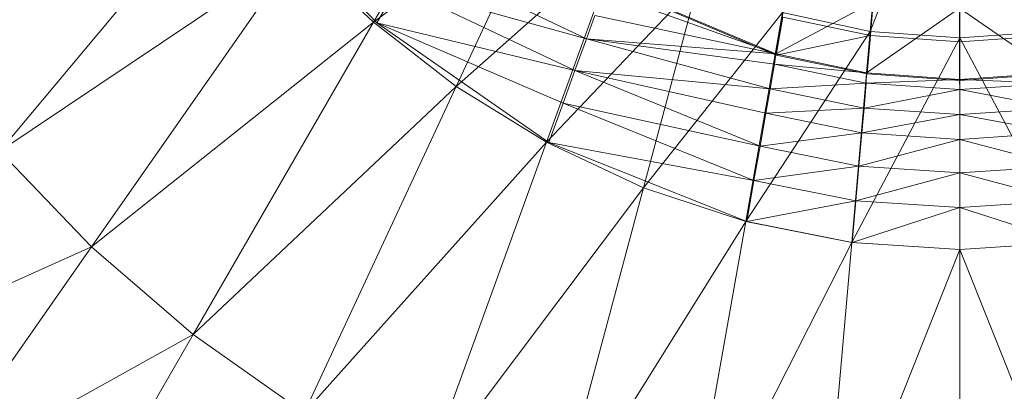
# Model space of a CAD drawing. Header units: metres. Extents: x 391.1 to 430.4, y 12.7 to 29.8.
# Tile 54 of 208: x 401.7911 to 401.8878, y 27.4526 to 27.4891. Entities that reach past the tile are written whole.
import ezdxf

# ---------------------------------------------------------------- set-up
doc = ezdxf.new("R2010")
doc.units = ezdxf.units.M
doc.layers.add('A-DETL-____-MBND', color=7, linetype='Continuous', lineweight=18)

# ---------------------------------------------------------------- blocks, each defined once
blk = doc.blocks.new('Family - Inodor PB-155331-02_SAN_P0')
at = {"layer": 'A-DETL-____-MBND', "color": 253, "true_color": 0xaaaaaa}
for p, q in [((0.196257, 0.139546), (0.194183, 0.11583)), ((0.202992, 0.138973), (0.194183, 0.11583)), ((0.202992, 0.138973), (0.202992, 0.115202)), ((0.155929, 0.135004), (0.145384, 0.116738)), ((0.131438, 0.131243), (0.108663, 0.104101)), ((0.131889, 0.131142), (0.145725, 0.116695)), ((0.145384, 0.116738), (0.162412, 0.129494)), ((0.162412, 0.129494), (0.153522, 0.110431)), ((0.153522, 0.110431), (0.169558, 0.124661)), ((0.169558, 0.124661), (0.162389, 0.104963)), ((0.108663, 0.104101), (0.138018, 0.123726)), ((0.138018, 0.123726), (0.117705, 0.094716)), ((0.138018, 0.123726), (0.145384, 0.116738)), ((0.149478, 0.123205), (0.1663, 0.115098)), ((0.149478, 0.123205), (0.1663, 0.115098)), ((0.147768, 0.120245), (0.145725, 0.116695)), ((0.145725, 0.116695), (0.147768, 0.120245)), ((0.147768, 0.120245), (0.165178, 0.112015)), ((0.147768, 0.120245), (0.1663, 0.115098)), ((0.147768, 0.120245), (0.1663, 0.115098)), ((0.147768, 0.120245), (0.165178, 0.112015)), ((0.177309, 0.120671), (0.162389, 0.104963)), ((0.168263, 0.120649), (0.184894, 0.113622)), ((0.168263, 0.120649), (0.184894, 0.113622)), ((0.168286, 0.120541), (0.184935, 0.11352)), ((0.177309, 0.120671), (0.171904, 0.100497)), ((0.186106, 0.120496), (0.184894, 0.113622)), ((0.184894, 0.113622), (0.186106, 0.120496)), ((0.167973, 0.119692), (0.184894, 0.113622)), ((0.167973, 0.119692), (0.184894, 0.113622)), ((0.194513, 0.11907), (0.194194, 0.115424)), ((0.194194, 0.115424), (0.194513, 0.11907)), ((0.184894, 0.113622), (0.194424, 0.118719)), ((0.184894, 0.113622), (0.194424, 0.118719)), ((0.194424, 0.118719), (0.193816, 0.111765)), ((0.193816, 0.111765), (0.194424, 0.118719)), ((0.193816, 0.111765), (0.202933, 0.118111)), ((0.193816, 0.111765), (0.202933, 0.118111)), ((0.202933, 0.118111), (0.202933, 0.111131)), ((0.202933, 0.118111), (0.21215, 0.111765)), ((0.202933, 0.118111), (0.202933, 0.111131)), ((0.202933, 0.118111), (0.21215, 0.111765)), ((0.202989, 0.114805), (0.20299, 0.118459)), ((0.202989, 0.114805), (0.20299, 0.118459)), ((0.167133, 0.117387), (0.1663, 0.115098)), ((0.1663, 0.115098), (0.167133, 0.117387)), ((0.167133, 0.117387), (0.184894, 0.113622)), ((0.167133, 0.117387), (0.184894, 0.113622)), ((0.185564, 0.117683), (0.171904, 0.100497)), ((0.185564, 0.117683), (0.181949, 0.097181)), ((0.18559, 0.117234), (0.184935, 0.11352)), ((0.184935, 0.11352), (0.18559, 0.117234)), ((0.185564, 0.117683), (0.194183, 0.11583)), ((0.18559, 0.117234), (0.194194, 0.115424)), ((0.18559, 0.117234), (0.194194, 0.115424)), ((0.117705, 0.094716), (0.145384, 0.116738)), ((0.145384, 0.116738), (0.127697, 0.086104)), ((0.145384, 0.116738), (0.153522, 0.110431)), ((0.145725, 0.116695), (0.165178, 0.112015)), ((0.145725, 0.116695), (0.164008, 0.108802)), ((0.145725, 0.116695), (0.162612, 0.104952)), ((0.145725, 0.116695), (0.165178, 0.112015)), ((0.145725, 0.116695), (0.164008, 0.108802)), ((0.1663, 0.115098), (0.165178, 0.112015)), ((0.165178, 0.112015), (0.1663, 0.115098)), ((0.1663, 0.115098), (0.184348, 0.110213)), ((0.1663, 0.115098), (0.184894, 0.113622)), ((0.1663, 0.115098), (0.184774, 0.112629)), ((0.1663, 0.115098), (0.184348, 0.110213)), ((0.1663, 0.115098), (0.184894, 0.113622)), ((0.1663, 0.115098), (0.184774, 0.112629)), ((0.194183, 0.11583), (0.181949, 0.097181)), ((0.184935, 0.11352), (0.194194, 0.115424)), ((0.184935, 0.11352), (0.194194, 0.115424)), ((0.194183, 0.11583), (0.192372, 0.095138)), ((0.202992, 0.115202), (0.192372, 0.095138)), ((0.194194, 0.115424), (0.193866, 0.111666)), ((0.193866, 0.111666), (0.194194, 0.115424)), ((0.194183, 0.11583), (0.202992, 0.115202)), ((0.194194, 0.115424), (0.202989, 0.114805)), ((0.194194, 0.115424), (0.202989, 0.114805)), ((0.202989, 0.114805), (0.211768, 0.11543)), ((0.202989, 0.114805), (0.211768, 0.11543)), ((0.211801, 0.11583), (0.202992, 0.115202)), ((0.202992, 0.115202), (0.202992, 0.094448)), ((0.202992, 0.115202), (0.213611, 0.095138)), ((0.202991, 0.111037), (0.202989, 0.114805)), ((0.202991, 0.111037), (0.202989, 0.114805)), ((0.184894, 0.113622), (0.184774, 0.112629)), ((0.184774, 0.112629), (0.184894, 0.113622)), ((0.184894, 0.113622), (0.193816, 0.111765)), ((0.184894, 0.113622), (0.193816, 0.111765)), ((0.184935, 0.11352), (0.193866, 0.111666)), ((0.184774, 0.112629), (0.184348, 0.110213)), ((0.184348, 0.110213), (0.184774, 0.112629)), ((0.184774, 0.112629), (0.193783, 0.110766)), ((0.184774, 0.112629), (0.193816, 0.111765)), ((0.184774, 0.112629), (0.193816, 0.111765)), ((0.184774, 0.112629), (0.193783, 0.110766)), ((0.165178, 0.112015), (0.164008, 0.108802)), ((0.164008, 0.108802), (0.165178, 0.112015)), ((0.165178, 0.112015), (0.183355, 0.104583)), ((0.165178, 0.112015), (0.184348, 0.110213)), ((0.165178, 0.112015), (0.183925, 0.107814)), ((0.165178, 0.112015), (0.183355, 0.104583)), ((0.165178, 0.112015), (0.184348, 0.110213)), ((0.165178, 0.112015), (0.183925, 0.107814)), ((0.193816, 0.111765), (0.193783, 0.110766)), ((0.193783, 0.110766), (0.193816, 0.111765)), ((0.193816, 0.111765), (0.202933, 0.111131)), ((0.193816, 0.111765), (0.202933, 0.111131)), ((0.193866, 0.111666), (0.202991, 0.111037)), ((0.21215, 0.111765), (0.202933, 0.111131)), ((0.202933, 0.111131), (0.21215, 0.111765)), ((0.202991, 0.111037), (0.21213, 0.111671)), ((0.127697, 0.086104), (0.153522, 0.110431)), ((0.153522, 0.110431), (0.138599, 0.078427)), ((0.153522, 0.110431), (0.162389, 0.104963)), ((0.184348, 0.110213), (0.193783, 0.110766)), ((0.184348, 0.110213), (0.193783, 0.110766)), ((0.193783, 0.110766), (0.193569, 0.108321)), ((0.193569, 0.108321), (0.193783, 0.110766)), ((0.193783, 0.110766), (0.202933, 0.111131)), ((0.193783, 0.110766), (0.202933, 0.111131)), ((0.193783, 0.110766), (0.202987, 0.110133)), ((0.193783, 0.110766), (0.202987, 0.110133)), ((0.202933, 0.111131), (0.202987, 0.110133)), ((0.202933, 0.111131), (0.212183, 0.110766)), ((0.202933, 0.111131), (0.202987, 0.110133)), ((0.202933, 0.111131), (0.212183, 0.110766)), ((0.212183, 0.110766), (0.202987, 0.110133)), ((0.202987, 0.110133), (0.212183, 0.110766)), ((0.184348, 0.110213), (0.183925, 0.107814)), ((0.183925, 0.107814), (0.184348, 0.110213)), ((0.184348, 0.110213), (0.193569, 0.108321)), ((0.184348, 0.110213), (0.193569, 0.108321)), ((0.193569, 0.108321), (0.202987, 0.110133)), ((0.193569, 0.108321), (0.202987, 0.110133)), ((0.202987, 0.110133), (0.202987, 0.107679)), ((0.202987, 0.107679), (0.202987, 0.110133)), ((0.202987, 0.110133), (0.212397, 0.108321)), ((0.202987, 0.110133), (0.212397, 0.108321)), ((0.164008, 0.108802), (0.162612, 0.104952)), ((0.162612, 0.104952), (0.164008, 0.108802)), ((0.164008, 0.108802), (0.182761, 0.101217)), ((0.164008, 0.108802), (0.183355, 0.104583)), ((0.164008, 0.108802), (0.183355, 0.104583)), ((0.164008, 0.108802), (0.182761, 0.101217)), ((0.183925, 0.107814), (0.193569, 0.108321)), ((0.183925, 0.107814), (0.193569, 0.108321)), ((0.193569, 0.108321), (0.193356, 0.105894)), ((0.193356, 0.105894), (0.193569, 0.108321)), ((0.193569, 0.108321), (0.202987, 0.107679)), ((0.193569, 0.108321), (0.202987, 0.107679)), ((0.202987, 0.107679), (0.212397, 0.108321)), ((0.202987, 0.107679), (0.212397, 0.108321)), ((0.183925, 0.107814), (0.183355, 0.104583)), ((0.183355, 0.104583), (0.183925, 0.107814)), ((0.183925, 0.107814), (0.193356, 0.105894)), ((0.183925, 0.107814), (0.193356, 0.105894)), ((0.193356, 0.105894), (0.202987, 0.107679)), ((0.193356, 0.105894), (0.202987, 0.107679)), ((0.202987, 0.107679), (0.202987, 0.105243)), ((0.202987, 0.105243), (0.202987, 0.107679)), ((0.202987, 0.107679), (0.212609, 0.105894)), ((0.202987, 0.107679), (0.212609, 0.105894)), ((0.183355, 0.104583), (0.193356, 0.105894)), ((0.183355, 0.104583), (0.193356, 0.105894)), ((0.193356, 0.105894), (0.19307, 0.102626)), ((0.19307, 0.102626), (0.193356, 0.105894)), ((0.193356, 0.105894), (0.202987, 0.105243)), ((0.193356, 0.105894), (0.202987, 0.105243)), ((0.202987, 0.105243), (0.212609, 0.105894)), ((0.202987, 0.105243), (0.212609, 0.105894)), ((0.138599, 0.078427), (0.162389, 0.104963)), ((0.162389, 0.104963), (0.150337, 0.07185)), ((0.162389, 0.104963), (0.171904, 0.100497)), ((0.162612, 0.104952), (0.182761, 0.101217)), ((0.162612, 0.104952), (0.182761, 0.101217)), ((0.162612, 0.104952), (0.182055, 0.097182)), ((0.183355, 0.104583), (0.182761, 0.101217)), ((0.182761, 0.101217), (0.183355, 0.104583)), ((0.183355, 0.104583), (0.19307, 0.102626)), ((0.183355, 0.104583), (0.19307, 0.102626)), ((0.19307, 0.102626), (0.202987, 0.105243)), ((0.19307, 0.102626), (0.202987, 0.105243)), ((0.202987, 0.105243), (0.202986, 0.101963)), ((0.202986, 0.101963), (0.202987, 0.105243)), ((0.202987, 0.105243), (0.212895, 0.102626)), ((0.202987, 0.105243), (0.212895, 0.102626)), ((0.108663, 0.104101), (0.117705, 0.094716)), ((0.182761, 0.101217), (0.19307, 0.102626)), ((0.182761, 0.101217), (0.19307, 0.102626)), ((0.19307, 0.102626), (0.192772, 0.099221)), ((0.192772, 0.099221), (0.19307, 0.102626)), ((0.19307, 0.102626), (0.202986, 0.101963)), ((0.19307, 0.102626), (0.202986, 0.101963)), ((0.202986, 0.101963), (0.212895, 0.102626)), ((0.202986, 0.101963), (0.212895, 0.102626)), ((0.192772, 0.099221), (0.202986, 0.101963)), ((0.192772, 0.099221), (0.202986, 0.101963)), ((0.202986, 0.101963), (0.202986, 0.098544)), ((0.202986, 0.098544), (0.202986, 0.101963)), ((0.202986, 0.101963), (0.213194, 0.099221)), ((0.202986, 0.101963), (0.213194, 0.099221)), ((0.182761, 0.101217), (0.182055, 0.097182)), ((0.182055, 0.097182), (0.182761, 0.101217)), ((0.182761, 0.101217), (0.192772, 0.099221)), ((0.182761, 0.101217), (0.192772, 0.099221)), ((0.171904, 0.100497), (0.150337, 0.07185)), ((0.171904, 0.100497), (0.162803, 0.066533)), ((0.171904, 0.100497), (0.181949, 0.097181)), ((0.182055, 0.097182), (0.192772, 0.099221)), ((0.182055, 0.097182), (0.192772, 0.099221)), ((0.192772, 0.099221), (0.19242, 0.09514)), ((0.19242, 0.09514), (0.192772, 0.099221)), ((0.192772, 0.099221), (0.202986, 0.098544)), ((0.192772, 0.099221), (0.202986, 0.098544)), ((0.202986, 0.098544), (0.213194, 0.099221)), ((0.202986, 0.098544), (0.213194, 0.099221)), ((0.19242, 0.09514), (0.202986, 0.098544)), ((0.19242, 0.09514), (0.202986, 0.098544)), ((0.202986, 0.098544), (0.202992, 0.094448)), ((0.202986, 0.098544), (0.213545, 0.09514)), ((0.202986, 0.098544), (0.202992, 0.094448)), ((0.202986, 0.098544), (0.213545, 0.09514)), ((0.181949, 0.097181), (0.162803, 0.066533)), ((0.181949, 0.097181), (0.175855, 0.062619)), ((0.181949, 0.097181), (0.192372, 0.095138)), ((0.182055, 0.097182), (0.19242, 0.09514)), ((0.192372, 0.095138), (0.175855, 0.062619)), ((0.192372, 0.095138), (0.189317, 0.060222)), ((0.192372, 0.095138), (0.202992, 0.094448)), ((0.19242, 0.09514), (0.202992, 0.094448)), ((0.213545, 0.09514), (0.202992, 0.094448)), ((0.213611, 0.095138), (0.202992, 0.094448)), ((0.090471, 0.082421), (0.117705, 0.094716)), ((0.117705, 0.094716), (0.101478, 0.071542)), ((0.117705, 0.094716), (0.127697, 0.086104)), ((0.202992, 0.094448), (0.189317, 0.060222)), ((0.202992, 0.094448), (0.202992, 0.059414)), ((0.202992, 0.094448), (0.216666, 0.060222)), ((0.101478, 0.071542), (0.127697, 0.086104)), ((0.127697, 0.086104), (0.114157, 0.062652)), ((0.127697, 0.086104), (0.138599, 0.078427))]:
    blk.add_line(p, q, dxfattribs=at)
blk = doc.blocks.new('LONDR55-XX_ZZ-ARQ-CAA-M3D-Londres55_ifc-1-02_SAN_P0')
at = {"layer": 'A-DETL-____-MBND', "color": 253, "lineweight": 18, "true_color": 0xaaaaaa}
blk.add_blockref('Family - Inodor PB-155331-02_SAN_P0', (401.680479, 27.372064), dxfattribs=at)

msp = doc.modelspace()

# ---------------------------------------------------------------- block references
at = {"lineweight": 5}
msp.add_blockref('LONDR55-XX_ZZ-ARQ-CAA-M3D-Londres55_ifc-1-02_SAN_P0', (0, 0), dxfattribs=at)

doc.saveas('drawing.dxf')
